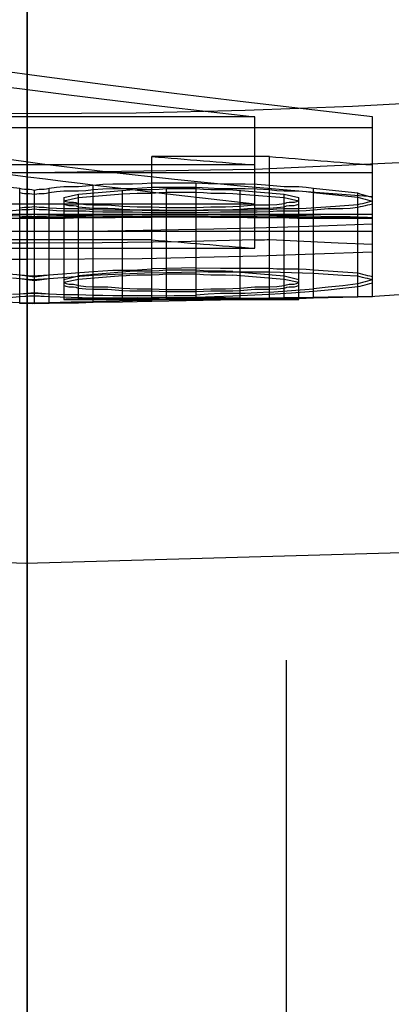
# Model space of a CAD drawing. Header units: inches. Extents: x 0 to 85, y 0 to 55.
# Tile 94 of 115: x 61.0637 to 61.1484, y 30.3715 to 30.5963. Entities that reach past the tile are written whole.
import ezdxf

# ---------------------------------------------------------------- set-up
doc = ezdxf.new("R2010")
doc.units = ezdxf.units.IN
doc.header["$LTSCALE"] = 4.675
doc.header["$MEASUREMENT"] = 0
doc.linetypes.add('HIDDEN', pattern=[0.2, 0.1, -0.1])
doc.layers.get('0').update_dxf_attribs({"linetype": 'CONTINUOUS'})
for name, color, linetype in [('_15875', 7, 'CONTINUOUS'), ('_42433', 7, 'CONTINUOUS'), ('_99949', 7, 'CONTINUOUS')]:
    doc.layers.add(name, color=color, linetype=linetype)

msp = doc.modelspace()

# ---------------------------------------------------------------- linework, layer by layer
at = {"color": 7, "linetype": 'Continuous'}
msp.add_line((61.06539, 31.37772), (61.06539, 29.87467), dxfattribs=at)
at = {"layer": '_15875', "color": 8, "linetype": 'HIDDEN'}
msp.add_line((61.12444, 31.38511), (61.12444, 29.96177), dxfattribs=at)
at = {"layer": '_15875', "color": 7, "linetype": 'Continuous'}
msp.add_line((61.06539, 29.87472), (61.06539, 31.37759), dxfattribs=at)
at = {"layer": '_42433', "color": 8, "linetype": 'HIDDEN'}
for p, q in [((61.11732, 30.5741), (61.05366, 30.5741)), ((61.11732, 30.54411), (61.11732, 30.5741)), ((61.14413, 30.53306), (61.14413, 30.5741)), ((61.05366, 30.57164), (61.14413, 30.57164)), ((61.09387, 30.53197), (61.09387, 30.56506)), ((61.12067, 30.56506), (61.09387, 30.56506)), ((61.12067, 30.5325), (61.12067, 30.56506)), ((61.11732, 30.56314), (60.98665, 30.56314)), ((60.98665, 30.56137), (61.14413, 30.56137)), ((61.06371, 30.55776), (61.05366, 30.55872)), ((61.08047, 30.5317), (61.08047, 30.55847)), ((61.10392, 30.55896), (61.09387, 30.55896)), ((61.09387, 30.55802), (61.10392, 30.55802)), ((61.10392, 30.53216), (61.10392, 30.55896)), ((61.06371, 30.5315), (61.06371, 30.55776)), ((61.06706, 30.53143), (61.06706, 30.55731)), ((61.07041, 30.5315), (61.07041, 30.55776)), ((61.07376, 30.55566), (61.07711, 30.55645)), ((61.07376, 30.55566), (61.07376, 30.5324)), ((61.07711, 30.53242), (61.07711, 30.55645)), ((61.08717, 30.55643), (61.07711, 30.55561)), ((61.08717, 30.53251), (61.08717, 30.55731)), ((61.09722, 30.53258), (61.09722, 30.55776)), ((61.09722, 30.55776), (61.10392, 30.55776)), ((61.10392, 30.55686), (61.09722, 30.55686)), ((61.1123, 30.55656), (61.11062, 30.55664)), ((61.1123, 30.55745), (61.12402, 30.55645)), ((61.12402, 30.55561), (61.1123, 30.55656)), ((61.11397, 30.53251), (61.11397, 30.55731)), ((61.12402, 30.53242), (61.12402, 30.55645)), ((61.12402, 30.55645), (61.12737, 30.55566)), ((61.12737, 30.5324), (61.12737, 30.55566)), ((61.13072, 30.53271), (61.13072, 30.55776)), ((61.13575, 30.5572), (61.13072, 30.55776)), ((61.13072, 30.55686), (61.13575, 30.55632)), ((61.14078, 30.55666), (61.13575, 30.5572)), ((61.13575, 30.55632), (61.14078, 30.55581)), ((61.14078, 30.53296), (61.14078, 30.55666)), ((61.05366, 30.55424), (61.11732, 30.55424)), ((61.07711, 30.55561), (61.07376, 30.55486)), ((61.12737, 30.55486), (61.12402, 30.55561)), ((61.12905, 30.55324), (61.13575, 30.55371)), ((61.13575, 30.55371), (61.14078, 30.55409)), ((61.14413, 30.55184), (61.05366, 30.55184)), ((61.09387, 30.55273), (61.10392, 30.55273)), ((61.10392, 30.55222), (61.09387, 30.55222)), ((61.10392, 30.55176), (61.09387, 30.55176)), ((61.09387, 30.55143), (61.10392, 30.55143)), ((61.10392, 30.55336), (61.09722, 30.55336)), ((61.09722, 30.55277), (61.10392, 30.55277)), ((61.10392, 30.55119), (61.09722, 30.55119)), ((61.06004, 30.551), (61.07408, 30.551)), ((61.12737, 30.551), (61.12626, 30.55101)), ((61.12706, 30.551), (61.14387, 30.551)), ((61.14301, 30.55101), (61.14387, 30.55101)), ((61.14387, 30.55101), (61.14413, 30.551)), ((61.05366, 30.54804), (61.14413, 30.54804)), ((61.09387, 30.54603), (60.98665, 30.54603)), ((61.12067, 30.54611), (61.1285, 30.54572)), ((61.1285, 30.54572), (61.13632, 30.54537)), ((61.13632, 30.54537), (61.14413, 30.54508)), ((60.98665, 30.54411), (61.11732, 30.54411)), ((61.06036, 30.53835), (61.06658, 30.53778)), ((61.06371, 30.53804), (61.06706, 30.53758)), ((61.06658, 30.53778), (61.07041, 30.53804)), ((61.06706, 30.53758), (61.07041, 30.53804)), ((61.07041, 30.53804), (61.07544, 30.53841)), ((61.07376, 30.537), (61.07711, 30.5378)), ((61.07544, 30.53841), (61.08047, 30.5388)), ((61.08047, 30.53787), (61.07544, 30.53749)), ((61.08717, 30.53782), (61.07711, 30.537)), ((61.08717, 30.53818), (61.08047, 30.53787)), ((61.09387, 30.53851), (61.08717, 30.53818)), ((61.10392, 30.53963), (61.09387, 30.53944)), ((61.09387, 30.53851), (61.10392, 30.53871)), ((61.10392, 30.53911), (61.09722, 30.53911)), ((61.09722, 30.53825), (61.10392, 30.53825)), ((61.10392, 30.53963), (61.10951, 30.53958)), ((61.10951, 30.53958), (61.12067, 30.53958)), ((61.1123, 30.5388), (61.11062, 30.53888)), ((61.1123, 30.5388), (61.12402, 30.5378)), ((61.12067, 30.53869), (61.1123, 30.53868)), ((61.12402, 30.537), (61.1123, 30.53796)), ((61.1257, 30.53852), (61.12067, 30.53869)), ((61.12402, 30.5378), (61.12737, 30.537)), ((61.13072, 30.53836), (61.1257, 30.53852)), ((61.13072, 30.53921), (61.13408, 30.53896)), ((61.13407, 30.53813), (61.13072, 30.53836)), ((61.13742, 30.53792), (61.13407, 30.53813)), ((61.13408, 30.53896), (61.13743, 30.53872)), ((61.14078, 30.53773), (61.13742, 30.53792)), ((61.13743, 30.53872), (61.14078, 30.53851)), ((61.06658, 30.53689), (61.06203, 30.53728)), ((61.06706, 30.5367), (61.06371, 30.53713)), ((61.07041, 30.53713), (61.06658, 30.53689)), ((61.07041, 30.53713), (61.06706, 30.5367)), ((61.07544, 30.53749), (61.07041, 30.53714)), ((61.07711, 30.537), (61.07376, 30.53626)), ((61.12737, 30.53626), (61.12402, 30.537)), ((61.13742, 30.53557), (61.13407, 30.5352)), ((61.14078, 30.53596), (61.13742, 30.53557)), ((61.06658, 30.53382), (61.06203, 30.53357)), ((61.06706, 30.53394), (61.06371, 30.53366)), ((61.06371, 30.53308), (61.06706, 30.53333)), ((61.06371, 30.53308), (61.06658, 30.53322)), ((61.07041, 30.53366), (61.06658, 30.53382)), ((61.06658, 30.53322), (61.07041, 30.53308)), ((61.07041, 30.53366), (61.06706, 30.53394)), ((61.06706, 30.53333), (61.07041, 30.53308)), ((61.09387, 30.53325), (61.0894, 30.53328)), ((61.09387, 30.53325), (61.10392, 30.53344)), ((61.09722, 30.53471), (61.10392, 30.53471)), ((61.10392, 30.53417), (61.09722, 30.53417)), ((61.10392, 30.53295), (61.1123, 30.53326)), ((61.1123, 30.53326), (61.12067, 30.53361)), ((61.12067, 30.53412), (61.1257, 30.53447)), ((61.12067, 30.53361), (61.1257, 30.53394)), ((61.1257, 30.53447), (61.13072, 30.53484)), ((61.1257, 30.53394), (61.13072, 30.53429)), ((61.13407, 30.5352), (61.13072, 30.53484)), ((61.13072, 30.53429), (61.13408, 30.53463)), ((61.13408, 30.53463), (61.13743, 30.53498)), ((61.13743, 30.53498), (61.14078, 30.53535)), ((61.06371, 30.53174), (61.06658, 30.53168)), ((61.06371, 30.53174), (61.06706, 30.53163)), ((61.06658, 30.53146), (61.06371, 30.5315)), ((61.06706, 30.53143), (61.06371, 30.5315)), ((61.06658, 30.53168), (61.07041, 30.53174)), ((61.07041, 30.5315), (61.06658, 30.53146)), ((61.06706, 30.53163), (61.07041, 30.53174)), ((61.07041, 30.5315), (61.06706, 30.53143)), ((61.07041, 30.53308), (61.07544, 30.53293)), ((61.07041, 30.53174), (61.07544, 30.53185)), ((61.07376, 30.5324), (61.07488, 30.5324)), ((61.0741, 30.5324), (61.12704, 30.5324)), ((61.07544, 30.53293), (61.08047, 30.5328)), ((61.07544, 30.53185), (61.08047, 30.53198)), ((61.08047, 30.5328), (61.08493, 30.53277)), ((61.08047, 30.53198), (61.0894, 30.53218)), ((61.08717, 30.53182), (61.08047, 30.5317)), ((61.08493, 30.53277), (61.09387, 30.53276)), ((61.09387, 30.53197), (61.08717, 30.53182)), ((61.0894, 30.53218), (61.09387, 30.53229)), ((61.10392, 30.53295), (61.09387, 30.53276)), ((61.09554, 30.53278), (61.09387, 30.53276)), ((61.10392, 30.53248), (61.09387, 30.53229)), ((61.10951, 30.53225), (61.09387, 30.53197)), ((61.10392, 30.53281), (61.09722, 30.53281)), ((61.09722, 30.53258), (61.10392, 30.53258)), ((61.11788, 30.53243), (61.10951, 30.53225)), ((61.12067, 30.5325), (61.11788, 30.53243)), ((61.12682, 30.5324), (61.12737, 30.5324)), ((61.13407, 30.53278), (61.13072, 30.53271)), ((61.13742, 30.53286), (61.13407, 30.53278)), ((61.14078, 30.53296), (61.13742, 30.53286)), ((61.14078, 30.53309), (61.14245, 30.53308)), ((61.14413, 30.53306), (61.14398, 30.53305))]:
    msp.add_line(p, q, dxfattribs=at)
for points in [[(60.09711, 30.76387), (60.16344, 30.72732), (60.23934, 30.68516), (60.31607, 30.64453), (60.39624, 30.60638), (60.48174, 30.57193), (60.57114, 30.5423), (60.66397, 30.51773), (60.76021, 30.49819), (60.86, 30.48387), (60.96199, 30.47518), (61.06514, 30.47226), (61.1683, 30.47515), (61.2703, 30.48382), (61.3701, 30.49811), (61.46635, 30.51763), (61.55921, 30.54218), (61.64864, 30.57178), (61.73416, 30.60622), (61.81436, 30.64435), (61.8911, 30.68498), (61.96698, 30.72712), (62.03367, 30.76387)], [(60.86455, 30.57358), (60.91472, 30.56821), (60.96526, 30.56438), (61.01591, 30.5621), (61.06664, 30.56137), (61.11737, 30.56218), (61.16802, 30.56453), (61.21852, 30.56844), (61.26863, 30.57388), (61.31814, 30.58081), (61.36676, 30.58916), (61.41413, 30.59881)], [(60.88971, 30.58428), (60.91481, 30.58177), (60.94067, 30.5796), (60.96646, 30.57784), (60.99115, 30.57654), (61.01559, 30.57562), (61.04041, 30.57506), (61.06531, 30.57487), (61.09023, 30.57505), (61.11509, 30.57561), (61.13961, 30.57653), (61.16437, 30.57784), (61.19018, 30.5796), (61.21605, 30.58178), (61.24118, 30.5843), (61.26571, 30.58714), (61.28956, 30.59027), (61.31263, 30.59364), (61.33421, 30.5971)], [(61.14413, 30.5741), (61.12906, 30.57583), (61.11399, 30.57761), (61.09891, 30.57945), (61.08383, 30.58136), (61.06875, 30.58333), (61.05366, 30.58536)], [(61.05366, 30.58185), (61.06428, 30.58048), (61.07489, 30.57914), (61.0855, 30.57784), (61.09611, 30.57656), (61.10672, 30.57532), (61.11732, 30.5741)], [(61.05366, 30.56547), (61.0688, 30.56341), (61.08392, 30.56154), (61.09901, 30.55986), (61.11408, 30.55837), (61.12911, 30.55707), (61.14413, 30.55595)], [(61.07711, 30.55812), (61.07376, 30.55812), (61.07209, 30.55798), (61.07041, 30.55776)], [(61.08047, 30.55847), (61.07879, 30.55825), (61.07711, 30.55812)], [(61.0894, 30.55872), (61.08493, 30.55872), (61.0827, 30.55863), (61.08047, 30.55847)], [(61.08493, 30.55778), (61.0894, 30.55778), (61.09163, 30.55787), (61.09387, 30.55802)], [(61.09387, 30.55896), (61.09163, 30.55881), (61.0894, 30.55872)], [(61.11509, 30.55872), (61.10951, 30.55872), (61.10671, 30.55881), (61.10392, 30.55896)], [(61.10392, 30.55802), (61.10671, 30.55787), (61.1095, 30.55778)], [(61.12067, 30.55847), (61.11788, 30.55863), (61.11509, 30.55872)], [(61.12737, 30.55812), (61.12402, 30.55812), (61.12235, 30.55825), (61.12067, 30.55847)], [(61.13072, 30.55776), (61.12905, 30.55798), (61.12737, 30.55812)], [(61.06595, 30.55754), (61.06483, 30.55754), (61.06427, 30.55762), (61.06371, 30.55776)], [(61.06371, 30.55686), (61.06427, 30.55672), (61.06483, 30.55664)], [(61.06483, 30.55664), (61.06595, 30.55664), (61.0665, 30.55656), (61.06706, 30.55643)], [(61.06706, 30.55731), (61.0665, 30.55745), (61.06595, 30.55754)], [(61.0693, 30.55754), (61.06818, 30.55754), (61.06762, 30.55745), (61.06706, 30.55731)], [(61.06706, 30.55643), (61.06762, 30.55656), (61.06818, 30.55664)], [(61.06818, 30.55664), (61.0693, 30.55664), (61.06985, 30.55672), (61.07041, 30.55686)], [(61.07041, 30.55776), (61.06985, 30.55762), (61.0693, 30.55754)], [(61.07041, 30.55686), (61.07209, 30.55707), (61.07377, 30.5572)], [(61.07377, 30.5572), (61.07712, 30.5572), (61.07879, 30.55733), (61.08047, 30.55754)], [(61.07711, 30.55645), (61.08884, 30.55745), (61.09052, 30.55754)], [(61.08047, 30.55754), (61.0827, 30.55769), (61.08493, 30.55778)], [(61.09387, 30.55664), (61.09052, 30.55664), (61.08884, 30.55656), (61.08717, 30.55643)], [(61.09052, 30.55754), (61.09387, 30.55754), (61.09554, 30.55762), (61.09722, 30.55776)], [(61.09722, 30.55686), (61.09554, 30.55673), (61.09387, 30.55664)], [(61.10392, 30.55776), (61.1056, 30.55762), (61.10727, 30.55754)], [(61.11062, 30.55664), (61.10727, 30.55664), (61.10559, 30.55673), (61.10392, 30.55686)], [(61.10727, 30.55754), (61.11062, 30.55754), (61.1123, 30.55745)], [(61.1095, 30.55778), (61.11509, 30.55778), (61.11788, 30.55769), (61.12067, 30.55754)], [(61.12067, 30.55754), (61.12235, 30.55733), (61.12402, 30.5572)], [(61.12402, 30.5572), (61.12737, 30.5572), (61.12905, 30.55707), (61.13072, 30.55686)], [(61.14413, 30.55566), (61.14357, 30.55582), (61.14301, 30.55598), (61.14245, 30.55615), (61.14189, 30.55631), (61.14134, 30.55649), (61.14078, 30.55666)], [(61.14078, 30.55581), (61.14133, 30.55564), (61.14189, 30.55548), (61.14245, 30.55532), (61.14301, 30.55517), (61.14357, 30.55501), (61.14413, 30.55486)], [(61.06371, 30.55336), (61.06427, 30.55345), (61.06483, 30.5535)], [(61.06483, 30.5535), (61.06595, 30.5535), (61.0665, 30.55355), (61.06706, 30.55364)], [(61.06706, 30.55364), (61.06762, 30.55355), (61.06818, 30.5535)], [(61.06818, 30.5535), (61.0693, 30.5535), (61.06985, 30.55345), (61.07041, 30.55336)], [(61.076, 30.55458), (61.07488, 30.55458), (61.07432, 30.55471), (61.07376, 30.55492)], [(61.07376, 30.55418), (61.07432, 30.55399), (61.07488, 30.55387), (61.076, 30.55387)], [(61.07711, 30.55425), (61.07656, 30.55446), (61.076, 30.55458)], [(61.076, 30.55387), (61.07656, 30.55376), (61.07711, 30.55357)], [(61.08382, 30.55394), (61.08047, 30.55394), (61.07879, 30.55406), (61.07711, 30.55425)], [(61.07711, 30.55357), (61.07879, 30.55339), (61.08046, 30.55329), (61.08381, 30.55329)], [(61.08717, 30.55364), (61.08549, 30.55383), (61.08382, 30.55394)], [(61.09387, 30.5535), (61.09052, 30.5535), (61.08884, 30.55355), (61.08717, 30.55364)], [(61.09722, 30.55336), (61.09554, 30.55345), (61.09387, 30.5535)], [(61.11062, 30.5535), (61.10727, 30.5535), (61.10559, 30.55345), (61.10392, 30.55336)], [(61.11397, 30.55364), (61.1123, 30.55355), (61.11062, 30.5535)], [(61.12067, 30.55394), (61.11732, 30.55394), (61.11565, 30.55383), (61.11397, 30.55364)], [(61.12402, 30.55425), (61.12235, 30.55406), (61.12067, 30.55394)], [(61.12068, 30.55329), (61.12235, 30.55339), (61.12402, 30.55357)], [(61.12626, 30.55458), (61.12514, 30.55458), (61.12458, 30.55446), (61.12402, 30.55425)], [(61.12402, 30.55357), (61.12458, 30.55376), (61.12514, 30.55387), (61.12626, 30.55387)], [(61.12737, 30.55492), (61.12682, 30.55471), (61.12626, 30.55458)], [(61.12626, 30.55387), (61.12682, 30.55399), (61.12737, 30.55418)], [(61.14078, 30.55343), (61.1391, 30.55322), (61.13743, 30.55309)], [(61.14078, 30.55409), (61.14133, 30.55422), (61.14189, 30.55436), (61.14245, 30.55449), (61.14301, 30.55463), (61.14357, 30.55478), (61.14413, 30.55492)], [(61.14413, 30.55418), (61.14357, 30.55405), (61.14301, 30.55392), (61.14245, 30.55379), (61.14189, 30.55367), (61.14134, 30.55355), (61.14078, 30.55343)], [(61.06371, 30.55277), (61.06204, 30.55263), (61.06036, 30.55254)], [(61.06371, 30.55142), (61.06204, 30.5515), (61.06036, 30.55154)], [(61.06595, 30.5529), (61.06483, 30.5529), (61.06427, 30.55285), (61.06371, 30.55277)], [(61.06595, 30.55136), (61.06483, 30.55136), (61.06427, 30.55138), (61.06371, 30.55142)], [(61.06371, 30.55119), (61.06427, 30.55116), (61.06483, 30.55115)], [(61.06483, 30.55115), (61.06595, 30.55115), (61.0665, 30.55114), (61.06706, 30.55112)], [(61.06706, 30.55302), (61.0665, 30.55294), (61.06595, 30.5529)], [(61.06706, 30.55131), (61.0665, 30.55134), (61.06595, 30.55136)], [(61.0693, 30.5529), (61.06818, 30.5529), (61.06762, 30.55294), (61.06706, 30.55302)], [(61.0693, 30.55136), (61.06818, 30.55136), (61.06762, 30.55134), (61.06706, 30.55131)], [(61.06706, 30.55112), (61.06762, 30.55114), (61.06818, 30.55115)], [(61.06818, 30.55115), (61.0693, 30.55115), (61.06985, 30.55116), (61.07041, 30.55119)], [(61.07041, 30.55277), (61.06985, 30.55285), (61.0693, 30.5529)], [(61.07041, 30.55142), (61.06985, 30.55138), (61.0693, 30.55136)], [(61.07041, 30.55336), (61.07209, 30.55324), (61.07376, 30.55316)], [(61.07711, 30.5526), (61.07376, 30.5526), (61.07209, 30.55267), (61.07041, 30.55277)], [(61.07711, 30.55151), (61.07376, 30.55151), (61.07209, 30.55148), (61.07041, 30.55142)], [(61.07041, 30.55119), (61.07209, 30.55123), (61.07377, 30.55125)], [(61.07376, 30.55316), (61.07712, 30.55316), (61.07879, 30.55309), (61.08047, 30.55297)], [(61.07377, 30.55125), (61.07712, 30.55125), (61.07879, 30.55128), (61.08047, 30.55132)], [(61.076, 30.55109), (61.07656, 30.55111), (61.07711, 30.55114)], [(61.08047, 30.55243), (61.07879, 30.55254), (61.07711, 30.5526)], [(61.08047, 30.55161), (61.07879, 30.55155), (61.07711, 30.55151)], [(61.07711, 30.55114), (61.07879, 30.55119), (61.08046, 30.55122), (61.08381, 30.55122)], [(61.08047, 30.55297), (61.0827, 30.55289), (61.08493, 30.55285)], [(61.0894, 30.55233), (61.08493, 30.55233), (61.0827, 30.55237), (61.08047, 30.55243)], [(61.0894, 30.55168), (61.08493, 30.55168), (61.0827, 30.55165), (61.08047, 30.55161)], [(61.08047, 30.55132), (61.0827, 30.55136), (61.08493, 30.55138)], [(61.08381, 30.55329), (61.08549, 30.55319), (61.08717, 30.55302)], [(61.08381, 30.55122), (61.08549, 30.55125), (61.08717, 30.55131)], [(61.08493, 30.55285), (61.0894, 30.55285), (61.09163, 30.5528), (61.09387, 30.55273)], [(61.08493, 30.55138), (61.0894, 30.55138), (61.09163, 30.5514), (61.09387, 30.55143)], [(61.08717, 30.55302), (61.08884, 30.55294), (61.09052, 30.5529)], [(61.08717, 30.55131), (61.08884, 30.55134), (61.09052, 30.55137)], [(61.09387, 30.55115), (61.09052, 30.55115), (61.08884, 30.55114), (61.08717, 30.55112)], [(61.09387, 30.55222), (61.09163, 30.55229), (61.0894, 30.55233)], [(61.09387, 30.55176), (61.09163, 30.55171), (61.0894, 30.55168)], [(61.09052, 30.5529), (61.09387, 30.5529), (61.09554, 30.55285), (61.09722, 30.55277)], [(61.09052, 30.55137), (61.09387, 30.55137), (61.09554, 30.55139), (61.09722, 30.55142)], [(61.09722, 30.55119), (61.09554, 30.55117), (61.09387, 30.55115)], [(61.10392, 30.55277), (61.1056, 30.55285), (61.10727, 30.5529)], [(61.10392, 30.55273), (61.10671, 30.5528), (61.1095, 30.55285)], [(61.11509, 30.55233), (61.10951, 30.55233), (61.10671, 30.55229), (61.10392, 30.55222)], [(61.11509, 30.55168), (61.10951, 30.55168), (61.10671, 30.55171), (61.10392, 30.55176)], [(61.10392, 30.55143), (61.10671, 30.5514), (61.1095, 30.55138)], [(61.10392, 30.55142), (61.1056, 30.55139), (61.10727, 30.55137)], [(61.11062, 30.55115), (61.10727, 30.55115), (61.10559, 30.55117), (61.10392, 30.55119)], [(61.10727, 30.5529), (61.11062, 30.5529), (61.1123, 30.55294), (61.11397, 30.55302)], [(61.10727, 30.55137), (61.11509, 30.55138), (61.11788, 30.55136), (61.12067, 30.55132)], [(61.1095, 30.55285), (61.11509, 30.55285), (61.11788, 30.55289), (61.12067, 30.55297)], [(61.11062, 30.55137), (61.1123, 30.55134), (61.11397, 30.55131)], [(61.11397, 30.55112), (61.1123, 30.55114), (61.11062, 30.55115)], [(61.11397, 30.55302), (61.11565, 30.55319), (61.11732, 30.55329), (61.12068, 30.55329)], [(61.11397, 30.55131), (61.11565, 30.55125), (61.11732, 30.55122), (61.12067, 30.55122)], [(61.12067, 30.55243), (61.11788, 30.55237), (61.11509, 30.55233)], [(61.12067, 30.55161), (61.11788, 30.55165), (61.11509, 30.55168)], [(61.12067, 30.55297), (61.12235, 30.55309), (61.12402, 30.55316)], [(61.12738, 30.5526), (61.12403, 30.5526), (61.12235, 30.55254), (61.12067, 30.55243)], [(61.12738, 30.55151), (61.12402, 30.55151), (61.12235, 30.55155), (61.12067, 30.55161)], [(61.12067, 30.55132), (61.12235, 30.55128), (61.12402, 30.55125)], [(61.12067, 30.55122), (61.12235, 30.55119), (61.12402, 30.55114)], [(61.12402, 30.55316), (61.12737, 30.55316), (61.12905, 30.55324)], [(61.12402, 30.55125), (61.12737, 30.55125), (61.12905, 30.55123), (61.13072, 30.55119)], [(61.12402, 30.55114), (61.12458, 30.55111), (61.12514, 30.55109), (61.12626, 30.55109)], [(61.13072, 30.55277), (61.12905, 30.55267), (61.12738, 30.5526)], [(61.13072, 30.55142), (61.12905, 30.55148), (61.12738, 30.55151)], [(61.13743, 30.55309), (61.13408, 30.55309), (61.1324, 30.55297), (61.13072, 30.55277)], [(61.13743, 30.55129), (61.13408, 30.55129), (61.1324, 30.55134), (61.13072, 30.55142)], [(61.13072, 30.55119), (61.1324, 30.55114), (61.13407, 30.5511), (61.13742, 30.5511)], [(61.14078, 30.55118), (61.1391, 30.55125), (61.13743, 30.55129)], [(61.14413, 30.55104), (61.14357, 30.55108), (61.14301, 30.5511), (61.14245, 30.5511), (61.14189, 30.5511), (61.14134, 30.55113), (61.14078, 30.55118)], [(61.07176, 30.54804), (61.08383, 30.54812), (61.09589, 30.54828), (61.10795, 30.54852), (61.12001, 30.54884), (61.13207, 30.54924), (61.14413, 30.54972)], [(61.07376, 30.55104), (61.07432, 30.55107), (61.07488, 30.55109), (61.076, 30.55109)], [(61.076, 30.55101), (61.07488, 30.55101), (61.07376, 30.551)], [(61.07711, 30.55103), (61.07656, 30.55102), (61.076, 30.55101)], [(61.08382, 30.55107), (61.08047, 30.55107), (61.07879, 30.55105), (61.07711, 30.55103)], [(61.08717, 30.55112), (61.08549, 30.55109), (61.08382, 30.55107)], [(61.12067, 30.55107), (61.11732, 30.55107), (61.11565, 30.55109), (61.11397, 30.55112)], [(61.12402, 30.55103), (61.12235, 30.55105), (61.12067, 30.55107)], [(61.12626, 30.55101), (61.12514, 30.55101), (61.12458, 30.55102), (61.12402, 30.55103)], [(61.12626, 30.55109), (61.12682, 30.55107), (61.12737, 30.55104)], [(61.13742, 30.5511), (61.1391, 30.55108), (61.14078, 30.55104)], [(61.14078, 30.55104), (61.14133, 30.55102), (61.14189, 30.55101)], [(61.11732, 30.54601), (61.09993, 30.5456), (61.08253, 30.54535), (61.06514, 30.54527), (61.04774, 30.54536), (61.03034, 30.54561), (61.01295, 30.54603)], [(61.11732, 30.54601), (61.11788, 30.54604), (61.11844, 30.54606)], [(61.11844, 30.54606), (61.11956, 30.54606), (61.12011, 30.54608), (61.12067, 30.54611)], [(60.98665, 30.54331), (61.01289, 30.54236), (61.03913, 30.54179), (61.06539, 30.5416), (61.09164, 30.54179), (61.11789, 30.54236), (61.14413, 30.54331)], [(61.09387, 30.53888), (61.09052, 30.53888), (61.08884, 30.5388), (61.07711, 30.5378)], [(61.08047, 30.5388), (61.0827, 30.53899), (61.08493, 30.53911), (61.0894, 30.53911)], [(61.08717, 30.53782), (61.08884, 30.53796), (61.09052, 30.53804)], [(61.0894, 30.53911), (61.09163, 30.53923), (61.09387, 30.53944)], [(61.09052, 30.53804), (61.09387, 30.53804), (61.09554, 30.53812), (61.09722, 30.53825)], [(61.09722, 30.53911), (61.09554, 30.53897), (61.09387, 30.53888)], [(61.11062, 30.53888), (61.10727, 30.53888), (61.1056, 30.53897), (61.10392, 30.53911)], [(61.1123, 30.53868), (61.10671, 30.53869), (61.10392, 30.53871)], [(61.10392, 30.53825), (61.10559, 30.53812), (61.10727, 30.53804)], [(61.10727, 30.53804), (61.11062, 30.53804), (61.1123, 30.53796)], [(61.12067, 30.53958), (61.12235, 30.53945), (61.12403, 30.53938), (61.12738, 30.53938)], [(61.12738, 30.53938), (61.12905, 30.53932), (61.13072, 30.53921)], [(61.14078, 30.53851), (61.14134, 30.53836), (61.14189, 30.53821), (61.14245, 30.53807), (61.14301, 30.53793), (61.14357, 30.53779), (61.14413, 30.53765)], [(61.22225, 30.53829), (61.14357, 30.53303), (61.14301, 30.533), (61.14245, 30.533), (61.14189, 30.533), (61.14133, 30.53299), (61.14078, 30.53296)], [(61.14413, 30.53693), (61.14357, 30.53706), (61.14301, 30.53719), (61.14245, 30.53732), (61.14189, 30.53745), (61.14133, 30.53759), (61.14078, 30.53773)], [(61.07376, 30.53627), (61.07432, 30.53605), (61.07488, 30.53592), (61.076, 30.53592)], [(61.076, 30.53526), (61.07488, 30.53526), (61.07432, 30.53538), (61.07376, 30.53558)], [(61.076, 30.53592), (61.07656, 30.5358), (61.07711, 30.53559)], [(61.07711, 30.53559), (61.07879, 30.5354), (61.08047, 30.53528), (61.08382, 30.53528)], [(61.12067, 30.53528), (61.12235, 30.5354), (61.12402, 30.53559)], [(61.12402, 30.53559), (61.12458, 30.5358), (61.12514, 30.53592), (61.12626, 30.53592)], [(61.12626, 30.53592), (61.12682, 30.53605), (61.12737, 30.53627)], [(61.12737, 30.53558), (61.12682, 30.53538), (61.12626, 30.53526)], [(61.14413, 30.53693), (61.14357, 30.53676), (61.14301, 30.53659), (61.14245, 30.53643), (61.14189, 30.53627), (61.14133, 30.53612), (61.14078, 30.53596)], [(61.14078, 30.53535), (61.14134, 30.53549), (61.14189, 30.53564), (61.14245, 30.53579), (61.14301, 30.53594), (61.14357, 30.5361), (61.14413, 30.53625)], [(61.07712, 30.53349), (61.07377, 30.53349), (61.07209, 30.53355), (61.07041, 30.53366)], [(61.07711, 30.53496), (61.07656, 30.53515), (61.076, 30.53526)], [(61.08381, 30.53468), (61.08046, 30.53468), (61.07879, 30.53479), (61.07711, 30.53496)], [(61.08047, 30.53333), (61.07879, 30.53343), (61.07712, 30.53349)], [(61.0894, 30.53328), (61.08494, 30.53328), (61.0827, 30.5333), (61.08047, 30.53333)], [(61.08717, 30.53442), (61.08549, 30.53458), (61.08381, 30.53468)], [(61.08382, 30.53528), (61.08549, 30.53517), (61.08717, 30.53499)], [(61.08717, 30.53499), (61.08884, 30.5349), (61.09052, 30.53485)], [(61.09387, 30.53429), (61.09052, 30.53429), (61.08884, 30.53434), (61.08717, 30.53442)], [(61.09052, 30.53485), (61.09387, 30.53485), (61.09554, 30.53479), (61.09722, 30.53471)], [(61.09722, 30.53417), (61.09554, 30.53425), (61.09387, 30.53429)], [(61.10392, 30.53471), (61.10559, 30.53479), (61.10727, 30.53485)], [(61.11062, 30.53429), (61.10727, 30.53429), (61.1056, 30.53425), (61.10392, 30.53417)], [(61.11509, 30.53376), (61.1095, 30.53376), (61.10671, 30.53364), (61.10392, 30.53344)], [(61.10727, 30.53485), (61.11062, 30.53485), (61.1123, 30.5349), (61.11397, 30.53499)], [(61.11397, 30.53442), (61.1123, 30.53434), (61.11062, 30.53429)], [(61.11397, 30.53499), (61.11565, 30.53517), (61.11732, 30.53528), (61.12067, 30.53528)], [(61.12068, 30.53468), (61.11732, 30.53468), (61.11565, 30.53458), (61.11397, 30.53442)], [(61.12067, 30.53412), (61.11788, 30.5339), (61.11509, 30.53376)], [(61.12402, 30.53496), (61.12235, 30.53479), (61.12068, 30.53468)], [(61.12626, 30.53526), (61.12514, 30.53526), (61.12458, 30.53515), (61.12402, 30.53496)], [(61.06036, 30.53286), (61.06204, 30.53294), (61.06371, 30.53308)], [(61.06036, 30.53187), (61.06204, 30.53182), (61.06371, 30.53173)], [(61.07712, 30.53159), (61.07377, 30.53159), (61.07209, 30.53156), (61.07041, 30.5315)], [(61.076, 30.53248), (61.07488, 30.53248), (61.07432, 30.53246), (61.07376, 30.53244)], [(61.07711, 30.53254), (61.07656, 30.5325), (61.076, 30.53248)], [(61.076, 30.5324), (61.07656, 30.53241), (61.07711, 30.53242)], [(61.08381, 30.53261), (61.08046, 30.53261), (61.07879, 30.53259), (61.07711, 30.53254)], [(61.07711, 30.53242), (61.07879, 30.53245), (61.08047, 30.53246), (61.08382, 30.53246)], [(61.08047, 30.5317), (61.07879, 30.53163), (61.07712, 30.53159)], [(61.08717, 30.53271), (61.08549, 30.53265), (61.08381, 30.53261)], [(61.08382, 30.53246), (61.08549, 30.53248), (61.08717, 30.53251)], [(61.09052, 30.53276), (61.08884, 30.53274), (61.08717, 30.53271)], [(61.08717, 30.53251), (61.08884, 30.53253), (61.09052, 30.53255)], [(61.09052, 30.53255), (61.09387, 30.53255), (61.09554, 30.53256), (61.09722, 30.53258)], [(61.11062, 30.53276), (61.10727, 30.53276), (61.1056, 30.53278), (61.10392, 30.53281)], [(61.10392, 30.53248), (61.10672, 30.53256), (61.10951, 30.53261), (61.11509, 30.53261)], [(61.10392, 30.53258), (61.10559, 30.53256), (61.10727, 30.53255)], [(61.10727, 30.53255), (61.11062, 30.53255), (61.1123, 30.53253), (61.11397, 30.53251)], [(61.11397, 30.53271), (61.1123, 30.53274), (61.11062, 30.53276)], [(61.12067, 30.53261), (61.11732, 30.53261), (61.11565, 30.53265), (61.11397, 30.53271)], [(61.11397, 30.53251), (61.11565, 30.53248), (61.11732, 30.53246), (61.12067, 30.53246)], [(61.11509, 30.53261), (61.11788, 30.53267), (61.12067, 30.53277)], [(61.12067, 30.53277), (61.12235, 30.53281), (61.12403, 30.53284), (61.12738, 30.53284)], [(61.12402, 30.53254), (61.12235, 30.53259), (61.12067, 30.53261)], [(61.12737, 30.53259), (61.12402, 30.53259), (61.12235, 30.53256), (61.12067, 30.5325)], [(61.12067, 30.53246), (61.12235, 30.53245), (61.12402, 30.53242)], [(61.12626, 30.53248), (61.12514, 30.53248), (61.12458, 30.5325), (61.12402, 30.53254)], [(61.12402, 30.53242), (61.12458, 30.53241), (61.12514, 30.5324)], [(61.12737, 30.53244), (61.12682, 30.53246), (61.12626, 30.53248)], [(61.13072, 30.53271), (61.12905, 30.53264), (61.12737, 30.53259)], [(61.12738, 30.53284), (61.12905, 30.53287), (61.13072, 30.53292)], [(61.13072, 30.53292), (61.1324, 30.53297), (61.13408, 30.53299), (61.13743, 30.53299)], [(61.13743, 30.53299), (61.1391, 30.53303), (61.14078, 30.53309)], [(61.14245, 30.53308), (61.14301, 30.53308), (61.14357, 30.53309), (61.14413, 30.5331)]]:
    msp.add_lwpolyline(points, dxfattribs=at)
for centre, major_axis, ratio, start_param, end_param in [((61.43198, 33.37922), (3.37005, 0), 0.839285, -1.671294, -1.664302), ((61.45879, 33.37922), (3.37005, 0), 0.839286, -1.671294, -1.664302), ((61.53983, 33.42571), (3.3047, 0), 0.876096, -1.718446, -1.698997), ((61.43266, 33.36604), (3.37705, 0), 0.839285, -1.671287, -1.664309)]:
    msp.add_ellipse(centre, major_axis=major_axis, ratio=ratio, start_param=start_param, end_param=end_param, dxfattribs=at)
at = {"layer": '_99949', "color": 8, "linetype": 'HIDDEN'}
for p, q in [((61.75436, 30.58802), (60.37641, 30.58802)), ((61.75436, 30.5277), (60.37641, 30.5277))]:
    msp.add_line(p, q, dxfattribs=at)

doc.saveas('drawing.dxf')
